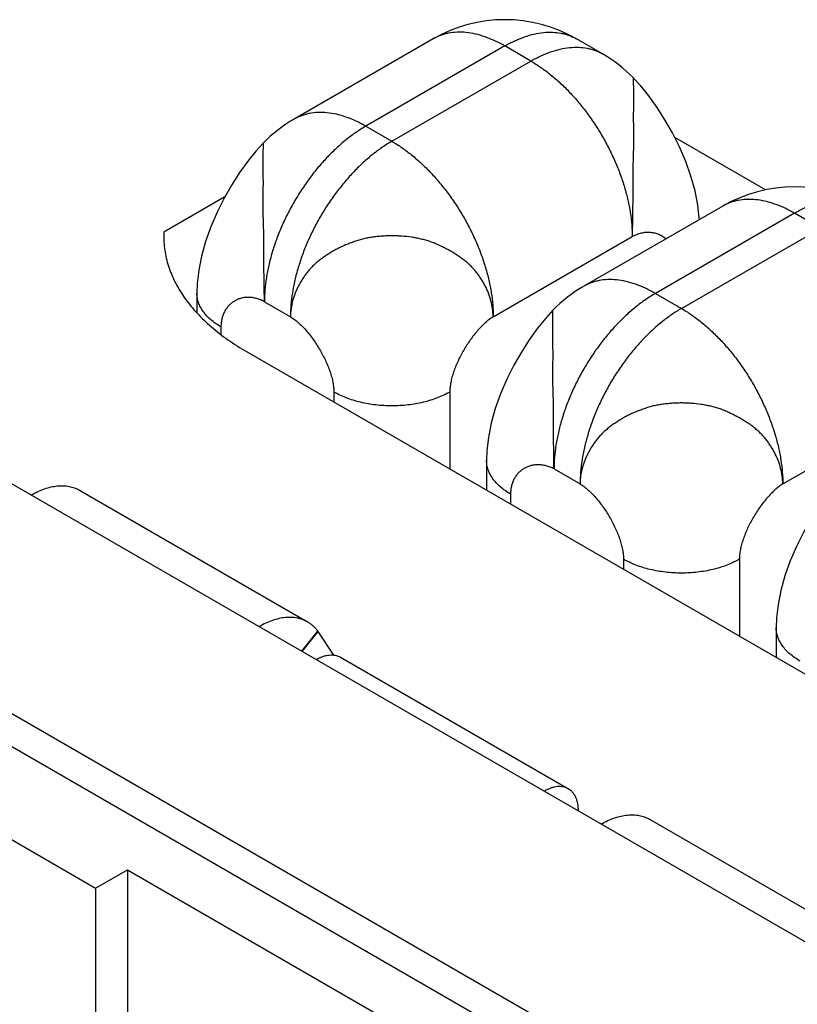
# Model space of a CAD drawing. Header units: inches. Extents: x 0 to 34, y 0 to 22.
# Tile 37 of 103: x 5.256 to 5.446, y 17.448 to 17.688. Entities that reach past the tile are written whole.
import ezdxf

# ---------------------------------------------------------------- set-up
doc = ezdxf.new("R2010")
doc.units = ezdxf.units.IN
doc.header["$LTSCALE"] = 1.87
doc.header["$MEASUREMENT"] = 0
doc.layers.get('0').update_dxf_attribs({"linetype": 'CONTINUOUS'})

msp = doc.modelspace()

# ---------------------------------------------------------------- linework, layer by layer
at = {"color": 7, "linetype": 'CONTINUOUS'}
for p, q in [((5.3567393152, 17.6835805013), (5.3227981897, 17.6639834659)), ((5.3981047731, 17.6799060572), (5.3917408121, 17.6835805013)), ((5.3742400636, 17.6818466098), (5.3402989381, 17.6622495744)), ((5.3806040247, 17.6781721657), (5.3742400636, 17.6818466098)), ((5.3466628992, 17.6585751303), (5.3806040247, 17.6781721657)), ((5.3402989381, 17.6622495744), (5.3466628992, 17.6585751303)), ((5.4379227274, 17.6467133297), (5.4157255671, 17.659529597)), ((5.3058849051, 17.6449827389), (5.2909891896, 17.6363822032)), ((5.4274499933, 17.6427533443), (5.3935088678, 17.6231563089)), ((5.4449507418, 17.6410194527), (5.4110096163, 17.6214224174)), ((5.4513147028, 17.6373450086), (5.4449507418, 17.6410194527)), ((5.2909891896, 17.6363822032), (5.2909673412, 17.6353816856)), ((5.2909891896, 17.6363822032), (5.2909891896, 17.6353816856)), ((5.3714116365, 17.6157090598), (5.405352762, 17.6353060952)), ((5.4173735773, 17.6177479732), (5.4513147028, 17.6373450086)), ((5.2990857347, 17.6214259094), (5.2990857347, 17.6166357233)), ((5.4110096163, 17.6214224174), (5.4173735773, 17.6177479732)), ((5.3155502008, 17.6193835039), (5.3219141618, 17.6157090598)), ((5.1795267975, 17.6178337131), (5.5325234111, 17.4140194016)), ((5.3049435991, 17.613260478), (5.3049435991, 17.611363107)), ((5.3111770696, 17.6072111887), (5.523309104, 17.4847297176)), ((5.3325207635, 17.5973378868), (5.3325207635, 17.5948876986)), ((5.3608050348, 17.5973378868), (5.3608050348, 17.5785568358)), ((5.4421223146, 17.5748819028), (5.4760634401, 17.5944789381)), ((5.3697964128, 17.5805987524), (5.3697964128, 17.5733653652)), ((5.3862608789, 17.5785563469), (5.3926248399, 17.5748819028)), ((5.2704006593, 17.5733546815), (5.3260783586, 17.541207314)), ((5.3756542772, 17.572433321), (5.3756542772, 17.5699831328)), ((5.4032314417, 17.5565107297), (5.4032314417, 17.5540605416)), ((5.4315157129, 17.5565107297), (5.4315157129, 17.5377296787)), ((5.4405070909, 17.5397715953), (5.4405070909, 17.5325382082)), ((5.3285766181, 17.5388357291), (5.3246851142, 17.5339945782)), ((5.3246998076, 17.5340132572), (5.3285839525, 17.5389509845)), ((5.3285766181, 17.538835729), (5.3324209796, 17.5330939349)), ((5.2247649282, 17.5356168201), (5.4324427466, 17.4157071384)), ((5.3340920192, 17.5325853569), (5.3897697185, 17.5004379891)), ((5.2247649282, 17.5275806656), (5.4254836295, 17.4116890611)), ((5.2119590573, 17.5121503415), (5.2743180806, 17.4761452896)), ((5.4095949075, 17.492986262), (5.4652726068, 17.4608388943)), ((5.2743180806, 17.4761452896), (5.2821129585, 17.4806459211)), ((5.2821129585, 17.4806459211), (5.2821129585, 17.3321250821)), ((5.2821129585, 17.4806459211), (5.3589481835, 17.4362825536)), ((5.2743180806, 17.4761452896), (5.2743180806, 17.3276244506))]:
    msp.add_line(p, q, dxfattribs=at)
for points in [[(5.4217433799, 17.6394584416), (5.4217323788, 17.6397728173), (5.4213684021, 17.6430069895), (5.4206907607, 17.6464528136), (5.4196986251, 17.6500251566), (5.4184195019, 17.6536290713), (5.4168978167, 17.6571808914), (5.4151912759, 17.6606000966), (5.4133516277, 17.6638348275), (5.411414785, 17.6668594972), (5.4094183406, 17.669638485), (5.4073739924, 17.6721624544), (5.4056215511, 17.6740728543)], [(5.3152815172, 17.6581503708), (5.3135309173, 17.6562421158), (5.311488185, 17.6537205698), (5.3094937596, 17.6509451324), (5.307558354, 17.6479238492), (5.305718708, 17.6446906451), (5.3040112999, 17.6412715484), (5.3024880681, 17.6377182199), (5.3012072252, 17.6341116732), (5.3002136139, 17.6305361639), (5.2995350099, 17.6270873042), (5.2991706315, 17.6238509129), (5.2990857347, 17.6214255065)], [(5.3859759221, 17.6173058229), (5.3842431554, 17.6154151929), (5.3822035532, 17.6128958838), (5.3802132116, 17.6101248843), (5.3782808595, 17.6071083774), (5.3764424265, 17.6038790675), (5.3747339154, 17.6004614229), (5.3732077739, 17.5969065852), (5.3719234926, 17.5932966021), (5.3709268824, 17.5897165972), (5.3702463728, 17.5862632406), (5.3698813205, 17.5830237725), (5.3697964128, 17.5805983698)], [(5.4566866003, 17.5764786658), (5.4549538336, 17.5745880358), (5.4529142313, 17.5720687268), (5.4509238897, 17.5692977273), (5.4489915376, 17.5662812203), (5.4471531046, 17.5630519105), (5.4454445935, 17.5596342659), (5.4439184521, 17.5560794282), (5.4426341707, 17.5524694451), (5.4416375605, 17.5488894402), (5.4409570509, 17.5454360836), (5.4405919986, 17.5421966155), (5.4405070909, 17.5397712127)]]:
    msp.add_lwpolyline(points, dxfattribs=at)
for centre, radius, start, end in [((5.3742400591, 17.6532700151), 0.035000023, 59.9985455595, 120.0013844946), ((5.3806040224, 17.6495955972), 0.0350000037, 44.3401118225, 59.998584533), ((5.3402989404, 17.6336730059), 0.0350000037, 120.001415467, 135.6598881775), ((5.4449507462, 17.6124428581), 0.035000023, 59.9986155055, 120.0014544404), ((5.4110096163, 17.5928458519), 0.035, 120.0478593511, 135.6878153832), ((5.3211891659, 17.5334495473), 0.0092167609, 36.6478307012, 37.6790045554), ((5.3210983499, 17.533723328), 0.0090587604, 34.357853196, 34.8783263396)]:
    msp.add_arc(centre, radius, start, end, dxfattribs=at)
for points, knots in [([(5.3742400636, 17.6818466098), (5.3734505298, 17.6823024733), (5.3718746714, 17.6831275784), (5.369470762, 17.684111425), (5.3671098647, 17.6847998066), (5.3648138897, 17.6851850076), (5.3626047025, 17.6852619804), (5.3608367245, 17.6850646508), (5.3594973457, 17.6847495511), (5.3585369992, 17.684439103), (5.3576145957, 17.6840532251), (5.3570258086, 17.68374591), (5.3567393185, 17.6835804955)], [0, 0, 0, 0, 0.148581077, 0.2894498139, 0.4226493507, 0.5485456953, 0.6678807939, 0.7817956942, 0.8372301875, 0.8919133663, 0.9460859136, 1, 1, 1, 1]), ([(5.3742400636, 17.6818466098), (5.3750295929, 17.6823024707), (5.3766054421, 17.6831275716), (5.3790093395, 17.6841114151), (5.3813702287, 17.6847997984), (5.3836662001, 17.6851850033), (5.3858753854, 17.6852619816), (5.3876433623, 17.6850646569), (5.3889827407, 17.6847495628), (5.3899430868, 17.684439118), (5.3908654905, 17.6840532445), (5.3914542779, 17.6837459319), (5.3917407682, 17.6835805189)], [0, 0, 0, 0, 0.1485805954, 0.2894489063, 0.4226484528, 0.5485450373, 0.6678803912, 0.7817954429, 0.8372300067, 0.8919132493, 0.9460858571, 1, 1, 1, 1]), ([(5.3806040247, 17.6781721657), (5.3813935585, 17.6786280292), (5.3829694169, 17.6794531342), (5.3853733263, 17.6804369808), (5.3877342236, 17.6811253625), (5.3900301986, 17.6815105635), (5.3922393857, 17.6815875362), (5.3940073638, 17.6813902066), (5.3953467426, 17.681075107), (5.3963070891, 17.6807646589), (5.3972294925, 17.6803787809), (5.3978182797, 17.6800714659), (5.3981047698, 17.6799060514)], [0, 0, 0, 0, 0.148581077, 0.2894498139, 0.4226493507, 0.5485456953, 0.6678807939, 0.7817956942, 0.8372301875, 0.8919133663, 0.9460859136, 1, 1, 1, 1]), ([(5.3806040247, 17.6781721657), (5.3814332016, 17.6776934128), (5.3830868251, 17.6766404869), (5.3854852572, 17.6748391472), (5.3878367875, 17.6727963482), (5.3901188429, 17.6705317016), (5.3923097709, 17.668066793), (5.3943886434, 17.6654251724), (5.3963356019, 17.6626320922), (5.3981320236, 17.6597142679), (5.3997607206, 17.656699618), (5.4012061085, 17.653616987), (5.4024543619, 17.6504958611), (5.4034935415, 17.6473660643), (5.4043137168, 17.6442574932), (5.4049070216, 17.6411996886), (5.4052677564, 17.6382220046), (5.405352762, 17.6362635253), (5.405352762, 17.6353060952)], [0, 0, 0, 0, 0.055839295, 0.1141804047, 0.1747850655, 0.2373561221, 0.3015522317, 0.3669966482, 0.4332872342, 0.500004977, 0.5667225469, 0.6330126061, 0.6984561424, 0.7626509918, 0.8252204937, 0.8858234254, 0.9441627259, 1, 1, 1, 1]), ([(5.4056350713, 17.6740587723), (5.4056370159, 17.6740567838), (5.4056397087, 17.6740494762), (5.4056422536, 17.674035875), (5.4056436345, 17.6740162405), (5.4056434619, 17.6739794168), (5.4056371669, 17.6739203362), (5.4056207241, 17.6738334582), (5.4056028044, 17.6737201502), (5.4055898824, 17.673574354), (5.4055879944, 17.6733931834), (5.4055931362, 17.6731771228), (5.4056028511, 17.6729287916), (5.405614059, 17.6726510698), (5.4056253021, 17.6723462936), (5.4056388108, 17.6718902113), (5.4056454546, 17.6714017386), (5.4056495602, 17.6708813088), (5.4056532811, 17.670297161), (5.4056556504, 17.6695095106), (5.4056519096, 17.6686843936), (5.4056479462, 17.6679803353), (5.4056443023, 17.6672204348), (5.4056386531, 17.6664346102), (5.4056228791, 17.6656239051), (5.4056105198, 17.6649874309), (5.4056060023, 17.6644437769), (5.405609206, 17.6639973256), (5.4056171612, 17.6635356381), (5.4056320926, 17.6629473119), (5.40564527, 17.6623527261), (5.4056496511, 17.6618709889), (5.4056490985, 17.6613833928), (5.405642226, 17.6607675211), (5.4056339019, 17.6601467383), (5.4056305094, 17.6596434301), (5.4056302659, 17.6591304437), (5.4056335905, 17.6584814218), (5.4056375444, 17.6576952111), (5.4056345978, 17.6569010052), (5.4056184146, 17.6558295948), (5.4055883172, 17.6547503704), (5.4055524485, 17.6536632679), (5.4055271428, 17.6528390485), (5.4055080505, 17.6520095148), (5.4054974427, 17.6511756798), (5.4054925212, 17.6503390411), (5.4054908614, 17.6492222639), (5.4054934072, 17.6478290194), (5.4054938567, 17.6461643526), (5.4054841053, 17.6445138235), (5.4054599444, 17.6428843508), (5.4054242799, 17.6407764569), (5.4053851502, 17.6382535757), (5.405362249, 17.6362651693), (5.405352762, 17.6353060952)], [0, 0, 0, 0, 0.0002152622, 0.0005757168, 0.001082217, 0.0017301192, 0.003427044, 0.0056675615, 0.0085746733, 0.0123016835, 0.0169837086, 0.0225886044, 0.0290286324, 0.0362176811, 0.0441008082, 0.0526329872, 0.0715315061, 0.08190824, 0.0929136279, 0.1167430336, 0.1428689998, 0.15677466, 0.1712351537, 0.2016830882, 0.2175943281, 0.233991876, 0.2509529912, 0.259670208, 0.2685456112, 0.2866906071, 0.30521898, 0.3145744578, 0.3239759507, 0.3429564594, 0.362242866, 0.3720263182, 0.3819110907, 0.4019457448, 0.4222585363, 0.4427612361, 0.4634132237, 0.5051893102, 0.5263188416, 0.5475966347, 0.5690103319, 0.5905373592, 0.6121364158, 0.6337636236, 0.6769713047, 0.7199680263, 0.7626019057, 0.8047161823, 0.8460956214, 0.9257679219, 1, 1, 1, 1]), ([(5.3402989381, 17.6622495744), (5.3395094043, 17.662705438), (5.3379335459, 17.663530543), (5.3355296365, 17.6645143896), (5.3331687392, 17.6652027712), (5.3308727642, 17.6655879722), (5.328663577, 17.665664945), (5.326895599, 17.6654676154), (5.3255562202, 17.6651525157), (5.3245958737, 17.6648420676), (5.3236734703, 17.6644561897), (5.3230846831, 17.6641488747), (5.322798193, 17.6639834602)], [0, 0, 0, 0, 0.148581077, 0.2894498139, 0.4226493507, 0.5485456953, 0.6678807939, 0.7817956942, 0.8372301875, 0.8919133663, 0.9460859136, 1, 1, 1, 1]), ([(5.3402989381, 17.6622495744), (5.3394697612, 17.6617708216), (5.3378161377, 17.6607178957), (5.3354177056, 17.658916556), (5.3330661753, 17.656873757), (5.3307841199, 17.6546091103), (5.3285931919, 17.6521442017), (5.3265143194, 17.6495025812), (5.3245673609, 17.646709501), (5.3227709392, 17.6437916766), (5.3211422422, 17.6407770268), (5.3196968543, 17.6376943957), (5.3184486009, 17.6345732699), (5.3174094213, 17.631443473), (5.316589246, 17.628334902), (5.3159959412, 17.6252770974), (5.3156352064, 17.6222994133), (5.3155502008, 17.620340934), (5.3155502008, 17.6193835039)], [0, 0, 0, 0, 0.055839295, 0.1141804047, 0.1747850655, 0.2373561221, 0.3015522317, 0.3669966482, 0.4332872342, 0.500004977, 0.5667225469, 0.6330126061, 0.6984561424, 0.7626509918, 0.8252204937, 0.8858234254, 0.9441627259, 1, 1, 1, 1]), ([(5.3155502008, 17.6193835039), (5.3155407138, 17.6203425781), (5.3155178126, 17.6223309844), (5.3154786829, 17.6248538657), (5.3154430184, 17.6269617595), (5.3154188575, 17.6285912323), (5.3154091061, 17.6302417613), (5.3154095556, 17.6319064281), (5.3154121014, 17.6332996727), (5.3154104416, 17.6344164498), (5.3154055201, 17.6352530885), (5.3153949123, 17.6360869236), (5.31537582, 17.6369164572), (5.3153505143, 17.6377406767), (5.3153146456, 17.6388277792), (5.3152845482, 17.6399070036), (5.315268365, 17.6409784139), (5.3152654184, 17.6417726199), (5.3152693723, 17.6425588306), (5.3152726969, 17.6432078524), (5.3152724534, 17.6437208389), (5.3152690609, 17.644224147), (5.3152607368, 17.6448449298), (5.3152538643, 17.6454608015), (5.3152533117, 17.6459483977), (5.3152576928, 17.6464301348), (5.3152708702, 17.6470247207), (5.3152858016, 17.6476130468), (5.3152937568, 17.6480747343), (5.3152969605, 17.6485211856), (5.315292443, 17.6490648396), (5.3152800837, 17.6497013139), (5.3152643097, 17.6505120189), (5.3152586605, 17.6512978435), (5.3152550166, 17.652057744), (5.3152510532, 17.6527618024), (5.3152473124, 17.6535869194), (5.3152496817, 17.6543745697), (5.3152534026, 17.6549587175), (5.3152575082, 17.6554791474), (5.315264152, 17.6559676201), (5.3152776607, 17.6564237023), (5.3152889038, 17.6567284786), (5.3153001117, 17.6570062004), (5.3153098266, 17.6572545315), (5.3153149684, 17.6574705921), (5.3153130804, 17.6576517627), (5.3153001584, 17.657797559), (5.3152822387, 17.6579108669), (5.3152657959, 17.657997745), (5.3152595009, 17.6580568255), (5.3152593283, 17.6580936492), (5.3152607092, 17.6581132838), (5.3152632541, 17.6581268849), (5.3152659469, 17.6581341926), (5.3152678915, 17.658136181)], [0, 0, 0, 0, 0.0742320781, 0.1539043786, 0.1952838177, 0.2373980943, 0.2800319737, 0.3230286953, 0.3662363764, 0.3878635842, 0.4094626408, 0.4309896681, 0.4524033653, 0.4736811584, 0.4948106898, 0.5365867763, 0.5572387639, 0.5777414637, 0.5980542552, 0.6180889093, 0.6279736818, 0.637757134, 0.6570435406, 0.6760240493, 0.6854255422, 0.69478102, 0.7133093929, 0.7314543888, 0.740329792, 0.7490470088, 0.766008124, 0.7824056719, 0.7983169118, 0.8287648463, 0.84322534, 0.8571310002, 0.8832569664, 0.9070863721, 0.91809176, 0.9284684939, 0.9473670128, 0.9558991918, 0.9637823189, 0.9709713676, 0.9774113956, 0.9830162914, 0.9876983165, 0.9914253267, 0.9943324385, 0.996572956, 0.9982698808, 0.998917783, 0.9994242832, 0.9997847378, 1, 1, 1, 1]), ([(5.3466628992, 17.6585751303), (5.3458337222, 17.6580963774), (5.3441800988, 17.6570434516), (5.3417816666, 17.6552421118), (5.3394301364, 17.6531993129), (5.3371480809, 17.6509346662), (5.334957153, 17.6484697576), (5.3328782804, 17.6458281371), (5.3309313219, 17.6430350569), (5.3291349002, 17.6401172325), (5.3275062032, 17.6371025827), (5.3260608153, 17.6340199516), (5.324812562, 17.6308988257), (5.3237733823, 17.6277690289), (5.322953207, 17.6246604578), (5.3223599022, 17.6216026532), (5.3219991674, 17.6186249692), (5.3219141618, 17.6166664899), (5.3219141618, 17.6157090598)], [0, 0, 0, 0, 0.055839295, 0.1141804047, 0.1747850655, 0.2373561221, 0.3015522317, 0.3669966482, 0.4332872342, 0.500004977, 0.5667225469, 0.6330126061, 0.6984561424, 0.7626509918, 0.8252204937, 0.8858234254, 0.9441627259, 1, 1, 1, 1]), ([(5.3466628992, 17.6585751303), (5.3474920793, 17.6580963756), (5.3491457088, 17.6570434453), (5.3515441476, 17.6552420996), (5.3538956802, 17.6531992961), (5.3561777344, 17.6509346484), (5.3583686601, 17.6484697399), (5.3604475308, 17.6458281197), (5.3623944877, 17.6430350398), (5.3641909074, 17.6401172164), (5.3658196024, 17.6371025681), (5.3672649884, 17.634019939), (5.3685132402, 17.6308988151), (5.3695524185, 17.6277690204), (5.3703725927, 17.6246604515), (5.3709658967, 17.6216026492), (5.371326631, 17.6186249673), (5.3714116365, 17.6166664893), (5.3714116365, 17.6157090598)], [0, 0, 0, 0, 0.0558395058, 0.1141808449, 0.174785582, 0.2373566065, 0.3015526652, 0.3669970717, 0.4332876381, 0.5000053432, 0.5667228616, 0.6330128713, 0.6984563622, 0.7626511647, 0.8252206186, 0.8858235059, 0.9441627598, 1, 1, 1, 1]), ([(5.4449507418, 17.6410194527), (5.4441612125, 17.6414753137), (5.4425853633, 17.6423004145), (5.4401814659, 17.6432842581), (5.4378205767, 17.6439726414), (5.4355246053, 17.6443578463), (5.43331542, 17.6444348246), (5.4315474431, 17.6442374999), (5.4302080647, 17.6439224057), (5.4292477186, 17.6436119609), (5.4283253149, 17.6432260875), (5.4277365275, 17.6429187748), (5.4274500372, 17.6427533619)], [0, 0, 0, 0, 0.1485805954, 0.2894489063, 0.4226484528, 0.5485450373, 0.6678803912, 0.7817954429, 0.8372300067, 0.8919132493, 0.9460858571, 1, 1, 1, 1]), ([(5.4449507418, 17.6410194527), (5.4457402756, 17.6414753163), (5.447316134, 17.6423004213), (5.4497200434, 17.6432842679), (5.4520809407, 17.6439726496), (5.4543769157, 17.6443578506), (5.4565861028, 17.6444348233), (5.4583540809, 17.6442374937), (5.4596934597, 17.6439223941), (5.4606538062, 17.643611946), (5.4615762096, 17.643226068), (5.4621649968, 17.642918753), (5.4624514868, 17.6427533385)], [0, 0, 0, 0, 0.148581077, 0.2894498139, 0.4226493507, 0.5485456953, 0.6678807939, 0.7817956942, 0.8372301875, 0.8919133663, 0.9460859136, 1, 1, 1, 1]), ([(5.2909674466, 17.6353816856), (5.2909674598, 17.6347294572), (5.2910231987, 17.6334212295), (5.2912736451, 17.6314659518), (5.2916902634, 17.6295203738), (5.2922718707, 17.6275894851), (5.2930170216, 17.6256779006), (5.2942400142, 17.6231315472), (5.2961873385, 17.6200135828), (5.2991077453, 17.6164738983), (5.3026099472, 17.6131214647), (5.3066588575, 17.6099870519), (5.3096206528, 17.6081098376), (5.3111770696, 17.6072111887)], [0, 0, 0, 0, 0.0539148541, 0.108085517, 0.1627654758, 0.2181972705, 0.2746035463, 0.3321876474, 0.4515139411, 0.5773992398, 0.7105847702, 0.8514371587, 1, 1, 1, 1]), ([(5.3714116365, 17.6157090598), (5.3713924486, 17.6163570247), (5.371285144, 17.6176587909), (5.3709080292, 17.6195914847), (5.3704031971, 17.6211679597), (5.3698855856, 17.6223968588), (5.369439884, 17.6233048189), (5.3689432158, 17.6241965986), (5.3683990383, 17.6250725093), (5.3678060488, 17.6259291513), (5.3671638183, 17.6267627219), (5.3664708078, 17.6275679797), (5.3657262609, 17.6283389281), (5.3649277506, 17.6290672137), (5.3640724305, 17.6297428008), (5.3633258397, 17.6302707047), (5.3627134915, 17.6306813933), (5.3620879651, 17.6310868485), (5.3614487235, 17.6314780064), (5.3607951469, 17.6318518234), (5.3601278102, 17.6322159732), (5.3594480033, 17.6325647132), (5.3587587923, 17.6329028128), (5.358060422, 17.6332374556), (5.3573519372, 17.6335575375), (5.3566291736, 17.6338498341), (5.3560777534, 17.6340516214), (5.3555183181, 17.63423535), (5.3547623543, 17.6344588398), (5.3538031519, 17.6347006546), (5.3526369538, 17.6349410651), (5.3510627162, 17.635203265), (5.3494713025, 17.6353873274), (5.3478697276, 17.6354772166), (5.3466644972, 17.6354993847), (5.345459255, 17.6354783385), (5.3442567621, 17.6354119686), (5.343060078, 17.63529631), (5.3420687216, 17.6351632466), (5.3412797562, 17.6350393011), (5.3406908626, 17.634937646), (5.3401056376, 17.6348234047), (5.3395253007, 17.6346933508), (5.3389511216, 17.6345440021), (5.3381964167, 17.6343153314), (5.3374543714, 17.634053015), (5.3367198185, 17.6337770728), (5.3361722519, 17.6335695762), (5.3356286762, 17.6333587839), (5.3350908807, 17.6331403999), (5.3345603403, 17.632910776), (5.3340391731, 17.6326653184), (5.3335278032, 17.6324041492), (5.3328588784, 17.63204064), (5.3320427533, 17.6315646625), (5.3310837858, 17.6309776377), (5.3301531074, 17.6303693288), (5.3292546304, 17.6297349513), (5.3285394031, 17.6291723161), (5.3279955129, 17.6286964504), (5.3274726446, 17.6282056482), (5.3268534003, 17.6275643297), (5.3261614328, 17.6267579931), (5.3255204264, 17.6259231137), (5.3249286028, 17.6250654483), (5.3243849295, 17.6241893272), (5.3238878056, 17.6232985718), (5.3234389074, 17.6223938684), (5.3229138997, 17.6211716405), (5.3223972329, 17.6196022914), (5.3220143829, 17.6176684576), (5.3219206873, 17.6163612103), (5.3219141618, 17.6157090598)], [0, 0, 0, 0, 0.0277599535, 0.055807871, 0.0841535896, 0.0984634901, 0.112883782, 0.127443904, 0.1421584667, 0.1570251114, 0.1720406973, 0.1871998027, 0.2024968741, 0.2179108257, 0.2334432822, 0.2491391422, 0.2570558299, 0.2650166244, 0.2810599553, 0.2891395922, 0.2972573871, 0.3136132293, 0.3218526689, 0.3301311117, 0.3467759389, 0.3551330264, 0.3635121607, 0.3719157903, 0.3803442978, 0.3972657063, 0.4142584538, 0.431320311, 0.4655987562, 0.4827897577, 0.4999975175, 0.5172071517, 0.5343986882, 0.551556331, 0.5686777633, 0.5772238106, 0.5857558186, 0.5942674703, 0.6027552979, 0.6112201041, 0.6196674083, 0.6365173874, 0.6449107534, 0.6532705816, 0.6615926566, 0.6698767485, 0.6781254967, 0.6863454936, 0.6945414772, 0.7027111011, 0.7189443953, 0.7349931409, 0.7508564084, 0.7665482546, 0.7820798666, 0.7897980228, 0.7974892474, 0.8127843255, 0.8279472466, 0.8429674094, 0.8578378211, 0.8725522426, 0.8871056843, 0.901505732, 0.9157807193, 0.944045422, 0.9720715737, 1, 1, 1, 1]), ([(5.405352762, 17.6353060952), (5.4057177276, 17.6355119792), (5.4064555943, 17.63586555), (5.4075982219, 17.6362215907), (5.4087267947, 17.6363944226), (5.4098261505, 17.6363918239), (5.4108814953, 17.6362218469), (5.4118781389, 17.6358924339), (5.4128011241, 17.635411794), (5.4133558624, 17.6349969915), (5.4136145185, 17.6347689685)], [0, 0, 0, 0, 0.1422243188, 0.2766233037, 0.4048029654, 0.5282327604, 0.6482541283, 0.7661060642, 0.8829658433, 1, 1, 1, 1]), ([(5.4110096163, 17.6214224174), (5.410220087, 17.6218782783), (5.4086442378, 17.6227033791), (5.4062403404, 17.6236872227), (5.4038794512, 17.624375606), (5.4015834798, 17.6247608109), (5.3993742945, 17.6248377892), (5.3976063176, 17.6246404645), (5.3962669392, 17.6243253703), (5.3953065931, 17.6240149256), (5.3943841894, 17.6236290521), (5.393795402, 17.6233217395), (5.3935089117, 17.6231563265)], [0, 0, 0, 0, 0.1485805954, 0.2894489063, 0.4226484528, 0.5485450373, 0.6678803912, 0.7817954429, 0.8372300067, 0.8919132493, 0.9460858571, 1, 1, 1, 1]), ([(5.3049435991, 17.613260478), (5.3044924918, 17.6135209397), (5.3036341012, 17.614065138), (5.3024604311, 17.6149734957), (5.3014454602, 17.6159452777), (5.3005987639, 17.6169712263), (5.2999296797, 17.618042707), (5.2994450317, 17.6191495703), (5.2991517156, 17.6202809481), (5.2990857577, 17.6210468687), (5.2990857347, 17.6214255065)], [0, 0, 0, 0, 0.1485990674, 0.2894936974, 0.4227129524, 0.5486362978, 0.6679929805, 0.7819345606, 0.8919848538, 1, 1, 1, 1]), ([(5.4110096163, 17.6214224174), (5.4101804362, 17.6209436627), (5.4085268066, 17.6198907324), (5.4061283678, 17.6180893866), (5.4037768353, 17.6160465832), (5.401494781, 17.6137819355), (5.3993038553, 17.611317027), (5.3972249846, 17.6086754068), (5.3952780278, 17.6058823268), (5.3934816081, 17.6029645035), (5.391852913, 17.5999498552), (5.390407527, 17.5968672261), (5.3891592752, 17.5937461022), (5.388120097, 17.5906163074), (5.3872999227, 17.5875077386), (5.3867066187, 17.5844499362), (5.3863458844, 17.5814722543), (5.3862608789, 17.5795137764), (5.3862608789, 17.5785563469)], [0, 0, 0, 0, 0.0558395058, 0.1141808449, 0.174785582, 0.2373566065, 0.3015526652, 0.3669970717, 0.4332876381, 0.5000053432, 0.5667228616, 0.6330128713, 0.6984563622, 0.7626511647, 0.8252206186, 0.8858235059, 0.9441627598, 1, 1, 1, 1]), ([(5.3155502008, 17.6193835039), (5.3152408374, 17.6195580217), (5.3146168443, 17.6198648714), (5.3136537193, 17.6202010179), (5.3126974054, 17.6204054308), (5.3117569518, 17.6204827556), (5.3108411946, 17.6204377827), (5.3099589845, 17.6202752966), (5.3091191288, 17.6200000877), (5.3083304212, 17.6196169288), (5.3076016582, 17.6191305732), (5.3069416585, 17.6185457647), (5.3063592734, 17.6178672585), (5.3058633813, 17.6170998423), (5.3054628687, 17.6162483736), (5.3051665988, 17.6153177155), (5.3049833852, 17.6143130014), (5.3049435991, 17.6136170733), (5.3049435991, 17.613260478)], [0, 0, 0, 0, 0.0706441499, 0.1379174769, 0.2023959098, 0.2646148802, 0.3250698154, 0.384220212, 0.4424972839, 0.5003146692, 0.5580812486, 0.6162148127, 0.6751551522, 0.7353751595, 0.7973887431, 0.8617547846, 0.9290769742, 1, 1, 1, 1]), ([(5.3862608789, 17.5785563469), (5.3862333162, 17.5795189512), (5.3862092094, 17.5809883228), (5.3861878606, 17.5829789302), (5.3861719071, 17.5845404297), (5.386153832, 17.5861392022), (5.3861375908, 17.5874914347), (5.3861290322, 17.5885860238), (5.3861241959, 17.5896924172), (5.386123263, 17.5910823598), (5.3861244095, 17.5924755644), (5.3861220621, 17.5935922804), (5.3861173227, 17.5944289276), (5.3861076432, 17.5952628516), (5.3860849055, 17.5963654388), (5.3860475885, 17.5974605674), (5.386016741, 17.5985482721), (5.3860002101, 17.5993550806), (5.3859880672, 17.6001548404), (5.3859788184, 17.6009465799), (5.3859714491, 17.6017298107), (5.3859689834, 17.6025046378), (5.3859740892, 17.6032712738), (5.3859892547, 17.6040285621), (5.3860074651, 17.6047739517), (5.3860221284, 17.6055039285), (5.3860259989, 17.6062158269), (5.3860216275, 17.6069082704), (5.3860122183, 17.6075812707), (5.3859975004, 17.6084408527), (5.3859783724, 17.6094692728), (5.3859672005, 17.6106464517), (5.3859615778, 17.6117440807), (5.3859579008, 17.6127567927), (5.3859611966, 17.61354522), (5.3859653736, 17.6141297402), (5.3859680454, 17.6145318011), (5.3859716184, 17.6149096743), (5.3859777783, 17.6152643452), (5.3859891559, 17.6155951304), (5.3859999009, 17.6158547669), (5.3860052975, 17.6160477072), (5.38600689, 17.6161792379), (5.3860051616, 17.6163009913), (5.3859982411, 17.6164445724), (5.385986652, 17.6165766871), (5.3859749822, 17.6166991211), (5.3859681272, 17.6167821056), (5.3859642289, 17.6168607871), (5.3859641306, 17.6169570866), (5.3859696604, 17.6170635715), (5.3859783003, 17.6171588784), (5.3859827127, 17.6172202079), (5.3859834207, 17.617253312), (5.3859825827, 17.6172775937), (5.3859809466, 17.6172929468), (5.3859795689, 17.6173010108), (5.3859785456, 17.6173049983), (5.3859781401, 17.6173064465), (5.385977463, 17.6173078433), (5.3859773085, 17.6173076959)], [0, 0, 0, 0, 0.0745390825, 0.1137426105, 0.1540891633, 0.1954100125, 0.2375005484, 0.2587634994, 0.2801370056, 0.3231394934, 0.3663491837, 0.3879753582, 0.4095768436, 0.4311090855, 0.4525274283, 0.4949370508, 0.5159231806, 0.5367525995, 0.557399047, 0.577834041, 0.5980398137, 0.618026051, 0.6378078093, 0.6573794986, 0.6766532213, 0.6955208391, 0.7138922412, 0.7317552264, 0.7491184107, 0.7659893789, 0.798299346, 0.8287345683, 0.857109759, 0.8832604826, 0.9071216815, 0.9181365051, 0.9285053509, 0.9382430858, 0.9473863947, 0.9559611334, 0.9638612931, 0.9675000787, 0.9709007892, 0.9740422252, 0.9769235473, 0.9820252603, 0.9843054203, 0.9864435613, 0.9884699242, 0.9904011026, 0.993895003, 0.9967186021, 0.9978077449, 0.9986551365, 0.9992770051, 0.9996949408, 0.9998338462, 0.9999292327, 0.999983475, 1, 1, 1, 1]), ([(5.4173735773, 17.6177479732), (5.4165444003, 17.6172692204), (5.4148907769, 17.6162162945), (5.4124923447, 17.6144149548), (5.4101408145, 17.6123721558), (5.407858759, 17.6101075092), (5.4056678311, 17.6076426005), (5.4035889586, 17.60500098), (5.401642, 17.6022078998), (5.3998455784, 17.5992900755), (5.3982168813, 17.5962754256), (5.3967714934, 17.5931927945), (5.3955232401, 17.5900716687), (5.3944840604, 17.5869418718), (5.3936638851, 17.5838333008), (5.3930705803, 17.5807754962), (5.3927098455, 17.5777978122), (5.3926248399, 17.5758393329), (5.3926248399, 17.5748819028)], [0, 0, 0, 0, 0.055839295, 0.1141804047, 0.1747850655, 0.2373561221, 0.3015522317, 0.3669966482, 0.4332872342, 0.500004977, 0.5667225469, 0.6330126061, 0.6984561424, 0.7626509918, 0.8252204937, 0.8858234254, 0.9441627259, 1, 1, 1, 1]), ([(5.4173735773, 17.6177479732), (5.4182027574, 17.6172692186), (5.419856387, 17.6162162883), (5.4222548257, 17.6144149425), (5.4246063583, 17.6123721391), (5.4268884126, 17.6101074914), (5.4290793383, 17.6076425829), (5.4311582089, 17.6050009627), (5.4331051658, 17.6022078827), (5.4349015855, 17.5992900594), (5.4365302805, 17.5962754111), (5.4379756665, 17.5931927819), (5.4392239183, 17.5900716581), (5.4402630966, 17.5869418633), (5.4410832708, 17.5838332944), (5.4416765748, 17.5807754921), (5.4420373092, 17.5777978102), (5.4421223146, 17.5758393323), (5.4421223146, 17.5748819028)], [0, 0, 0, 0, 0.0558395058, 0.1141808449, 0.174785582, 0.2373566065, 0.3015526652, 0.3669970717, 0.4332876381, 0.5000053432, 0.5667228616, 0.6330128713, 0.6984563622, 0.7626511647, 0.8252206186, 0.8858235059, 0.9441627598, 1, 1, 1, 1]), ([(5.3219141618, 17.6157090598), (5.3222440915, 17.6155141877), (5.3229043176, 17.6150703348), (5.3238592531, 17.6142936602), (5.3248067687, 17.6133962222), (5.32573833, 17.612392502), (5.3266454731, 17.6112969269), (5.3275195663, 17.6101240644), (5.3283519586, 17.6088885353), (5.3291339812, 17.6076050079), (5.3298569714, 17.6062881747), (5.3305122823, 17.6049527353), (5.3310912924, 17.6036133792), (5.3315854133, 17.6022847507), (5.3319860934, 17.6009814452), (5.3322848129, 17.5997178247), (5.3324730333, 17.5985083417), (5.3325207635, 17.5977187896), (5.3325207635, 17.5973378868)], [0, 0, 0, 0, 0.0525582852, 0.1088921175, 0.1686635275, 0.2314150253, 0.2966117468, 0.3636687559, 0.4319694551, 0.5008787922, 0.569753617, 0.6379518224, 0.7048416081, 0.7698122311, 0.8322879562, 0.8917477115, 0.9477543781, 1, 1, 1, 1]), ([(5.3714116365, 17.6157090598), (5.3710821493, 17.6155060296), (5.3704229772, 17.6150484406), (5.3694683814, 17.6142565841), (5.3685210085, 17.6133486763), (5.3675894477, 17.6123386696), (5.3666822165, 17.611240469), (5.3658079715, 17.6100681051), (5.364975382, 17.6088356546), (5.3641931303, 17.6075572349), (5.3634698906, 17.6062469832), (5.362814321, 17.6049190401), (5.3622350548, 17.6035875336), (5.361740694, 17.6022665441), (5.361339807, 17.6009701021), (5.3610409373, 17.5997120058), (5.3608526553, 17.5985061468), (5.3608050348, 17.5977183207), (5.3608050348, 17.5973378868)], [0, 0, 0, 0, 0.0531247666, 0.1099445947, 0.1700947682, 0.2331075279, 0.2984482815, 0.3655392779, 0.4337758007, 0.5025380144, 0.5712004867, 0.6391408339, 0.7057487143, 0.7704364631, 0.8326530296, 0.8919036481, 0.9477790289, 1, 1, 1, 1]), ([(5.3608050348, 17.5973378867), (5.3603312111, 17.5970643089), (5.3593376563, 17.5965468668), (5.357761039, 17.5958744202), (5.3560782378, 17.5952944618), (5.3543055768, 17.5948119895), (5.3524597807, 17.594432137), (5.3505585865, 17.5941579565), (5.3486200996, 17.593992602), (5.3466628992, 17.5939371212), (5.3447056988, 17.593992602), (5.3427672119, 17.5941579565), (5.3408660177, 17.594432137), (5.3390202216, 17.5948119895), (5.3372475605, 17.5952944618), (5.3355647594, 17.5958744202), (5.3339881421, 17.5965468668), (5.3329945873, 17.5970643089), (5.3325207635, 17.5973378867)], [0, 0, 0, 0, 0.055839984, 0.1141800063, 0.1747845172, 0.2373539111, 0.301549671, 0.3669929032, 0.4332830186, 0.5, 0.5667169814, 0.6330070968, 0.698450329, 0.7626460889, 0.8252154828, 0.8858199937, 0.944160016, 1, 1, 1, 1]), ([(5.4421223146, 17.5748819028), (5.4421031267, 17.5755298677), (5.4419958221, 17.5768316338), (5.4416187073, 17.5787643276), (5.4411138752, 17.5803408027), (5.4405962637, 17.5815697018), (5.4401505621, 17.5824776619), (5.4396538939, 17.5833694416), (5.4391097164, 17.5842453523), (5.438516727, 17.5851019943), (5.4378744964, 17.5859355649), (5.4371814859, 17.5867408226), (5.436436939, 17.587511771), (5.4356384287, 17.5882400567), (5.4347831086, 17.5889156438), (5.4340365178, 17.5894435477), (5.4334241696, 17.5898542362), (5.4327986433, 17.5902596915), (5.4321594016, 17.5906508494), (5.431505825, 17.5910246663), (5.4308384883, 17.5913888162), (5.4301586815, 17.5917375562), (5.4294694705, 17.5920756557), (5.4287711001, 17.5924102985), (5.4280626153, 17.5927303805), (5.4273398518, 17.593022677), (5.4267884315, 17.5932244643), (5.4262289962, 17.593408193), (5.4254730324, 17.5936316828), (5.42451383, 17.5938734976), (5.4233476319, 17.5941139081), (5.4217733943, 17.594376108), (5.4201819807, 17.5945601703), (5.4185804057, 17.5946500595), (5.4173751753, 17.5946722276), (5.4161699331, 17.5946511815), (5.4149674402, 17.5945848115), (5.4137707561, 17.5944691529), (5.4127793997, 17.5943360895), (5.4119904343, 17.594212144), (5.4114015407, 17.594110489), (5.4108163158, 17.5939962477), (5.4102359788, 17.5938661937), (5.4096617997, 17.5937168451), (5.4089070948, 17.5934881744), (5.4081650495, 17.5932258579), (5.4074304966, 17.5929499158), (5.40688293, 17.5927424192), (5.4063393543, 17.5925316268), (5.4058015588, 17.5923132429), (5.4052710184, 17.5920836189), (5.4047498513, 17.5918381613), (5.4042384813, 17.5915769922), (5.4035695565, 17.591213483), (5.4027534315, 17.5907375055), (5.4017944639, 17.5901504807), (5.4008637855, 17.5895421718), (5.3999653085, 17.5889077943), (5.3992500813, 17.5883451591), (5.398706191, 17.5878692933), (5.3981833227, 17.5873784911), (5.3975640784, 17.5867371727), (5.396872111, 17.585930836), (5.3962311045, 17.5850959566), (5.395639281, 17.5842382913), (5.3950956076, 17.5833621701), (5.3945984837, 17.5824714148), (5.3941495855, 17.5815667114), (5.3936245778, 17.5803444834), (5.393107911, 17.5787751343), (5.3927250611, 17.5768413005), (5.3926313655, 17.5755340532), (5.3926248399, 17.5748819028)], [0, 0, 0, 0, 0.0277599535, 0.055807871, 0.0841535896, 0.0984634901, 0.112883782, 0.127443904, 0.1421584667, 0.1570251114, 0.1720406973, 0.1871998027, 0.2024968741, 0.2179108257, 0.2334432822, 0.2491391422, 0.2570558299, 0.2650166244, 0.2810599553, 0.2891395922, 0.2972573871, 0.3136132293, 0.3218526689, 0.3301311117, 0.3467759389, 0.3551330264, 0.3635121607, 0.3719157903, 0.3803442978, 0.3972657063, 0.4142584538, 0.431320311, 0.4655987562, 0.4827897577, 0.4999975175, 0.5172071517, 0.5343986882, 0.551556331, 0.5686777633, 0.5772238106, 0.5857558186, 0.5942674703, 0.6027552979, 0.6112201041, 0.6196674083, 0.6365173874, 0.6449107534, 0.6532705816, 0.6615926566, 0.6698767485, 0.6781254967, 0.6863454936, 0.6945414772, 0.7027111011, 0.7189443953, 0.7349931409, 0.7508564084, 0.7665482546, 0.7820798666, 0.7897980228, 0.7974892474, 0.8127843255, 0.8279472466, 0.8429674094, 0.8578378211, 0.8725522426, 0.8871056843, 0.901505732, 0.9157807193, 0.944045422, 0.9720715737, 1, 1, 1, 1]), ([(5.3756542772, 17.572433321), (5.375203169, 17.5726937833), (5.3743447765, 17.5732379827), (5.3731711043, 17.5741463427), (5.372156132, 17.5751181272), (5.3713094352, 17.5761440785), (5.3706403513, 17.577215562), (5.3701557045, 17.5783224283), (5.3698623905, 17.5794538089), (5.3697964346, 17.5802197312), (5.3697964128, 17.5805983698)], [0, 0, 0, 0, 0.1485991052, 0.2894937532, 0.4227130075, 0.5486363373, 0.6679929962, 0.7819345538, 0.8919848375, 1, 1, 1, 1]), ([(5.3862608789, 17.5785563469), (5.3859510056, 17.578723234), (5.385326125, 17.5790163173), (5.38436375, 17.5793359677), (5.3834081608, 17.579529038), (5.3824683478, 17.5795996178), (5.381553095, 17.5795519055), (5.3806712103, 17.5793900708), (5.3798314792, 17.5791182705), (5.3790426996, 17.5787406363), (5.3783136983, 17.5782612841), (5.3776533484, 17.5776843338), (5.3770705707, 17.5770139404), (5.3765743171, 17.5762543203), (5.3761735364, 17.5754097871), (5.3758771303, 17.5744846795), (5.3756939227, 17.5734836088), (5.3756542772, 17.5727894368), (5.3756542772, 17.572433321)], [0, 0, 0, 0, 0.0702800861, 0.1374596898, 0.2020330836, 0.2644581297, 0.3251607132, 0.3845423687, 0.4429907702, 0.5008923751, 0.5586461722, 0.6166772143, 0.6754484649, 0.735469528, 0.7973011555, 0.8615550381, 0.9288891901, 1, 1, 1, 1]), ([(5.2585891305, 17.572184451), (5.2591219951, 17.572492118), (5.2601855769, 17.573048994), (5.2618080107, 17.5737130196), (5.2634014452, 17.5741776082), (5.2649509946, 17.5744376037), (5.2664421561, 17.5744894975), (5.2678605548, 17.5743313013), (5.2691911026, 17.5739633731), (5.2700134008, 17.5735782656), (5.2704006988, 17.5733546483)], [0, 0, 0, 0, 0.1486072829, 0.2895051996, 0.4227283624, 0.5486488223, 0.6680061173, 0.7819423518, 0.8919891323, 1, 1, 1, 1]), ([(5.3926248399, 17.5748819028), (5.3929547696, 17.5746870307), (5.3936149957, 17.5742431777), (5.3945699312, 17.5734665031), (5.3955174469, 17.5725690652), (5.3964490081, 17.5715653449), (5.3973561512, 17.5704697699), (5.3982302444, 17.5692969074), (5.3990626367, 17.5680613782), (5.3998446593, 17.5667778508), (5.4005676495, 17.5654610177), (5.4012229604, 17.5641255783), (5.4018019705, 17.5627862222), (5.4022960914, 17.5614575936), (5.4026967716, 17.5601542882), (5.4029954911, 17.5588906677), (5.4031837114, 17.5576811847), (5.4032314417, 17.5568916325), (5.4032314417, 17.5565107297)], [0, 0, 0, 0, 0.0525582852, 0.1088921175, 0.1686635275, 0.2314150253, 0.2966117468, 0.3636687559, 0.4319694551, 0.5008787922, 0.569753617, 0.6379518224, 0.7048416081, 0.7698122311, 0.8322879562, 0.8917477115, 0.9477543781, 1, 1, 1, 1]), ([(5.4421223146, 17.5748819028), (5.4417928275, 17.5746788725), (5.4411336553, 17.5742212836), (5.4401790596, 17.5734294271), (5.4392316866, 17.5725215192), (5.4383001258, 17.5715115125), (5.4373928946, 17.5704133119), (5.4365186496, 17.5692409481), (5.4356860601, 17.5680084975), (5.4349038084, 17.5667300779), (5.4341805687, 17.5654198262), (5.4335249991, 17.5640918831), (5.4329457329, 17.5627603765), (5.4324513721, 17.5614393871), (5.4320504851, 17.5601429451), (5.4317516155, 17.5588848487), (5.4315633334, 17.5576789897), (5.4315157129, 17.5568911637), (5.4315157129, 17.5565107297)], [0, 0, 0, 0, 0.0531247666, 0.1099445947, 0.1700947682, 0.2331075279, 0.2984482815, 0.3655392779, 0.4337758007, 0.5025380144, 0.5712004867, 0.6391408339, 0.7057487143, 0.7704364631, 0.8326530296, 0.8919036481, 0.9477790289, 1, 1, 1, 1]), ([(5.4315157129, 17.5565107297), (5.4310418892, 17.5562371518), (5.4300483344, 17.5557197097), (5.4284717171, 17.5550472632), (5.426788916, 17.5544673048), (5.4250162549, 17.5539848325), (5.4231704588, 17.55360498), (5.4212692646, 17.5533307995), (5.4193307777, 17.553165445), (5.4173735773, 17.5531099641), (5.4154163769, 17.553165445), (5.41347789, 17.5533307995), (5.4115766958, 17.55360498), (5.4097308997, 17.5539848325), (5.4079582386, 17.5544673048), (5.4062754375, 17.5550472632), (5.4046988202, 17.5557197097), (5.4037052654, 17.5562371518), (5.4032314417, 17.5565107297)], [0, 0, 0, 0, 0.055839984, 0.1141800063, 0.1747845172, 0.2373539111, 0.301549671, 0.3669929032, 0.4332830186, 0.5, 0.5667169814, 0.6330070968, 0.698450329, 0.7626460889, 0.8252154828, 0.8858199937, 0.944160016, 1, 1, 1, 1]), ([(5.3260783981, 17.5412072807), (5.3256911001, 17.541430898), (5.3248688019, 17.5418160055), (5.3235382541, 17.5421839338), (5.3221198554, 17.54234213), (5.320628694, 17.5422902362), (5.3190791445, 17.5420302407), (5.31748571, 17.541565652), (5.3158632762, 17.5409016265), (5.3147996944, 17.5403447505), (5.3142668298, 17.5400370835)], [0, 0, 0, 0, 0.1080108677, 0.2180576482, 0.3319938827, 0.4513511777, 0.5772716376, 0.7104948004, 0.8513927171, 1, 1, 1, 1]), ([(5.3284837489, 17.5390831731), (5.3283156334, 17.5393008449), (5.3279628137, 17.539717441), (5.3273810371, 17.5402848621), (5.3267544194, 17.5407859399), (5.3263075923, 17.5410749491), (5.3260783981, 17.5412072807)], [0, 0, 0, 0, 0.2555869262, 0.5064651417, 0.7540594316, 1, 1, 1, 1]), ([(5.4463649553, 17.5316061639), (5.4459138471, 17.5318666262), (5.4450554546, 17.5324108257), (5.4438817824, 17.5333191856), (5.4428668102, 17.5342909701), (5.4420201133, 17.5353169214), (5.4413510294, 17.536388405), (5.4408663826, 17.5374952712), (5.4405730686, 17.5386266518), (5.4405071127, 17.5393925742), (5.4405070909, 17.5397712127)], [0, 0, 0, 0, 0.1485991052, 0.2894937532, 0.4227130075, 0.5486363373, 0.6679929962, 0.7819345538, 0.8919848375, 1, 1, 1, 1]), ([(5.3281862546, 17.5320002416), (5.3284526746, 17.532154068), (5.3289844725, 17.5324324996), (5.329795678, 17.5327645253), (5.3305924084, 17.5329968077), (5.3313671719, 17.5331268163), (5.3321127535, 17.5331527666), (5.3328219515, 17.5330736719), (5.3334872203, 17.532889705), (5.3338983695, 17.532697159), (5.3340920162, 17.5325853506)], [0, 0, 0, 0, 0.1486010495, 0.2895082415, 0.422727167, 0.548648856, 0.668006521, 0.7819429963, 0.8919896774, 1, 1, 1, 1]), ([(5.3897697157, 17.5004379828), (5.3895760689, 17.5005497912), (5.3891649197, 17.5007423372), (5.388499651, 17.5009263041), (5.3877904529, 17.5010053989), (5.3870448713, 17.5009794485), (5.3862701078, 17.50084944), (5.3854733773, 17.5006171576), (5.3846621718, 17.5002851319), (5.384130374, 17.5000067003), (5.383863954, 17.4998528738)], [0, 0, 0, 0, 0.1080103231, 0.2180570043, 0.331993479, 0.4513511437, 0.5772728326, 0.7104917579, 0.85139895, 1, 1, 1, 1]), ([(5.3922156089, 17.4950315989), (5.3922156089, 17.4953391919), (5.3921908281, 17.4959388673), (5.3920727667, 17.4968072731), (5.3918755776, 17.4976132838), (5.3916008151, 17.4983491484), (5.3912505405, 17.499007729), (5.3908274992, 17.4995822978), (5.3903356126, 17.5000664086), (5.389963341, 17.5003261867), (5.3897697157, 17.5004379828)], [0, 0, 0, 0, 0.1485983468, 0.2895034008, 0.4227209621, 0.5486422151, 0.6680004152, 0.7819383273, 0.8919871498, 1, 1, 1, 1]), ([(5.3977833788, 17.4918160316), (5.3983162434, 17.4921236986), (5.3993798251, 17.4926805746), (5.401002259, 17.4933446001), (5.4025956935, 17.4938091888), (5.4041452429, 17.4940691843), (5.4056364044, 17.4941210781), (5.4070548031, 17.4939628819), (5.4083853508, 17.4935949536), (5.4092076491, 17.4932098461), (5.409594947, 17.4929862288)], [0, 0, 0, 0, 0.1486072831, 0.2895052, 0.4227283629, 0.5486488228, 0.6680061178, 0.7819423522, 0.8919891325, 1, 1, 1, 1])]:
    msp.add_open_spline(points, degree=3, knots=knots, dxfattribs=at)

doc.saveas('drawing.dxf')
